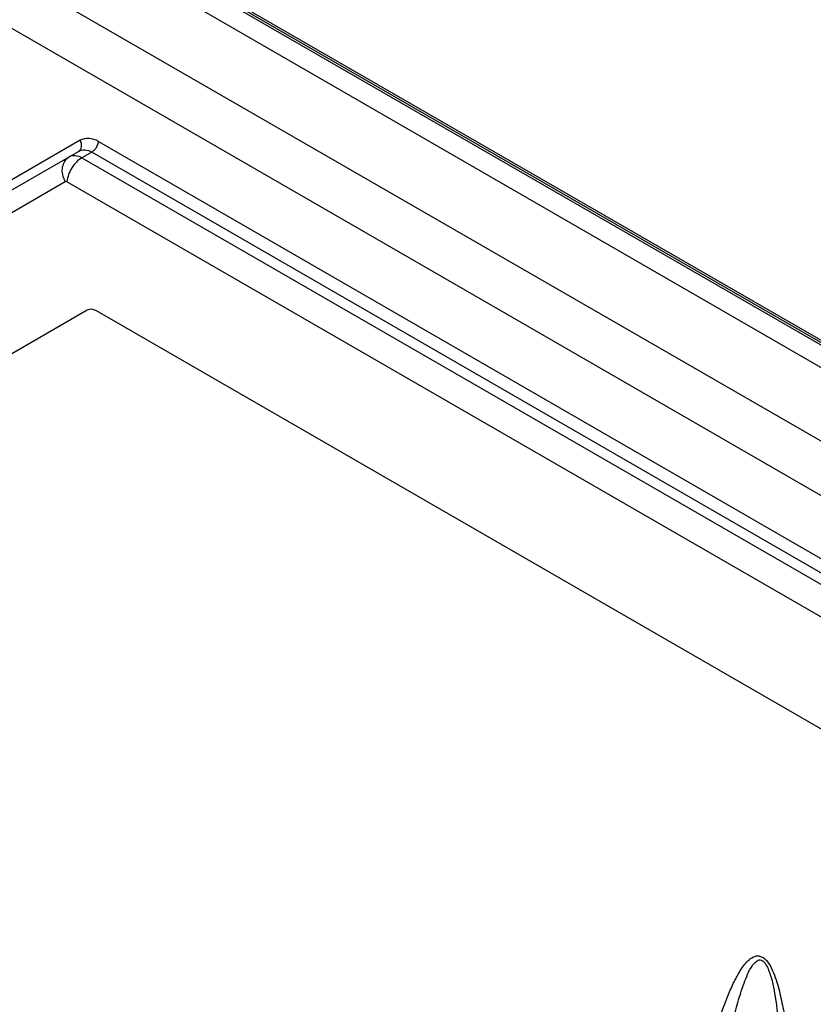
# Model space of a CAD drawing. Header units: inches. Extents: x 0 to 117, y 0 to 83.
# Tile 47 of 74: x 104.55 to 105.87, y 20.74 to 22.38. Entities that reach past the tile are written whole.
import ezdxf

# ---------------------------------------------------------------- set-up
doc = ezdxf.new("R2010")
doc.units = ezdxf.units.IN
doc.header["$LTSCALE"] = 6.431102
doc.header["$MEASUREMENT"] = 0
doc.layers.get('0').update_dxf_attribs({"linetype": 'CONTINUOUS'})

msp = doc.modelspace()

# ---------------------------------------------------------------- linework, layer by layer
at = {"color": 7, "linetype": 'CONTINUOUS'}
for p, q in [((96.1307, 27.4291), (106.1488, 21.6452)), ((96.0241, 27.3675), (106.0238, 21.5943)), ((105.9835, 21.527), (95.9826, 27.3009)), ((98.8225, 25.9121), (106.1353, 21.6901)), ((106.14, 21.691), (98.8279, 25.9125)), ((106.1465, 21.6911), (98.8343, 25.9127)), ((104.6469, 22.1785), (102.3493, 20.852)), ((104.6769, 22.1765), (106.1304, 21.3373)), ((102.3312, 20.8248), (104.6438, 22.16)), ((104.6658, 22.1587), (104.6496, 22.1494)), ((106.1196, 21.3194), (104.6658, 22.1587)), ((104.6496, 22.1494), (106.1204, 21.3002)), ((102.324, 20.7831), (104.6216, 22.1096)), ((106.0955, 21.2602), (104.6247, 22.1094)), ((104.6582, 21.8955), (102.3345, 20.554)), ((106.0838, 21.0804), (104.6736, 21.8945))]:
    msp.add_line(p, q, dxfattribs=at)
msp.add_ellipse((104.6712, 21.869), major_axis=(-0.0118, 0.0272), ratio=0.639307, start_param=-0.712909, end_param=0.07248, dxfattribs=at)
for points, knots in [([(104.6438, 22.16), (104.6464, 22.1615), (104.6502, 22.1682), (104.6486, 22.1753), (104.6469, 22.1785)], [0, 0, 0, 0, 0.454908, 1, 1, 1, 1]), ([(104.6769, 22.1765), (104.672, 22.1793), (104.662, 22.1831), (104.6511, 22.1809), (104.6469, 22.1785)], [0, 0, 0, 0, 0.535434, 1, 1, 1, 1]), ([(104.6769, 22.1765), (104.6763, 22.1711), (104.6728, 22.1641), (104.6673, 22.1596), (104.6658, 22.1587)], [0, 0, 0, 0, 0.763151, 1, 1, 1, 1]), ([(104.6216, 22.1096), (104.6179, 22.117), (104.6141, 22.1328), (104.6228, 22.1479), (104.6287, 22.1513)], [0, 0, 0, 0, 0.544733, 1, 1, 1, 1]), ([(104.6287, 22.1513), (104.6316, 22.153), (104.6392, 22.1542), (104.6461, 22.1513), (104.6496, 22.1494)], [0, 0, 0, 0, 0.451572, 1, 1, 1, 1]), ([(104.6438, 22.16), (104.6469, 22.1618), (104.6548, 22.1635), (104.6623, 22.1608), (104.6658, 22.1587)], [0, 0, 0, 0, 0.469689, 1, 1, 1, 1]), ([(104.6496, 22.1494), (104.6427, 22.1454), (104.6315, 22.133), (104.6254, 22.1175), (104.6247, 22.1094)], [0, 0, 0, 0, 0.492807, 1, 1, 1, 1]), ([(105.4738, 19.1232), (105.4855, 19.2718), (105.506, 19.4938), (105.5398, 19.788), (105.5683, 20.0057), (105.5955, 20.1854), (105.6198, 20.3275), (105.6396, 20.4327), (105.6578, 20.5192), (105.6739, 20.5875), (105.6868, 20.6378), (105.7009, 20.687), (105.7141, 20.7269), (105.7261, 20.7577), (105.736, 20.7796), (105.7473, 20.7996), (105.7588, 20.8144), (105.7704, 20.8206), (105.7779, 20.8204), (105.7862, 20.8166), (105.7942, 20.8064), (105.801, 20.7922), (105.8063, 20.777), (105.8119, 20.7566), (105.8173, 20.731), (105.8222, 20.7003), (105.8261, 20.6699), (105.8292, 20.6397), (105.8326, 20.5997), (105.8357, 20.55), (105.8382, 20.4907), (105.8398, 20.4317), (105.8409, 20.3537), (105.8407, 20.2568), (105.8387, 20.1411), (105.8352, 20.0261), (105.8289, 19.8739), (105.8184, 19.685), (105.8023, 19.4597), (105.7831, 19.2362), (105.7682, 19.0879), (105.7602, 19.0141)], [0, 0, 0, 0, 0.125475, 0.187584, 0.249222, 0.310291, 0.340559, 0.370593, 0.400322, 0.415033, 0.429606, 0.443994, 0.458111, 0.465019, 0.471773, 0.478292, 0.484406, 0.487307, 0.488846, 0.490604, 0.494807, 0.499335, 0.503861, 0.508341, 0.517169, 0.525864, 0.534462, 0.542986, 0.55145, 0.56824, 0.584887, 0.601424, 0.617872, 0.650552, 0.683003, 0.715269, 0.747378, 0.811196, 0.874549, 0.93748, 1, 1, 1, 1]), ([(105.5709, 19.1177), (105.5755, 19.2171), (105.5863, 19.4153), (105.6035, 19.6625), (105.6196, 19.8592), (105.633, 20.0058), (105.6479, 20.1516), (105.6618, 20.2724), (105.6741, 20.3685), (105.6839, 20.44), (105.6945, 20.511), (105.7042, 20.5697), (105.7126, 20.6162), (105.7193, 20.6507), (105.7266, 20.6848), (105.7345, 20.7183), (105.7419, 20.7457), (105.7488, 20.767), (105.7544, 20.7823), (105.7595, 20.7946), (105.7647, 20.8034), (105.7693, 20.8091), (105.774, 20.8129), (105.779, 20.8141), (105.7831, 20.8122), (105.7865, 20.8086), (105.7903, 20.8025), (105.7937, 20.794), (105.7971, 20.7838), (105.8004, 20.77), (105.8034, 20.7529), (105.8065, 20.7325), (105.8097, 20.7057), (105.8127, 20.6723), (105.8153, 20.6325), (105.8173, 20.593), (105.8192, 20.5408), (105.8205, 20.4759), (105.821, 20.3984), (105.8206, 20.2959), (105.8192, 20.2192), (105.818, 20.1682)], [0, 0, 0, 0, 0.125874, 0.251053, 0.313349, 0.375416, 0.43721, 0.498665, 0.529233, 0.559668, 0.589935, 0.619987, 0.634906, 0.649731, 0.66444, 0.678991, 0.693298, 0.700316, 0.707208, 0.713908, 0.717116, 0.720183, 0.723107, 0.724599, 0.726334, 0.728498, 0.730788, 0.735412, 0.739975, 0.744464, 0.753254, 0.761933, 0.770527, 0.78751, 0.804291, 0.820947, 0.837505, 0.870382, 0.903026, 0.935491, 1, 1, 1, 1])]:
    msp.add_open_spline(points, degree=3, knots=knots, dxfattribs=at)
msp.add_open_spline([(104.6247, 22.1094), (104.6238, 22.1099), (104.6225, 22.1101), (104.6216, 22.1096)], degree=3, dxfattribs=at)

doc.saveas('drawing.dxf')
